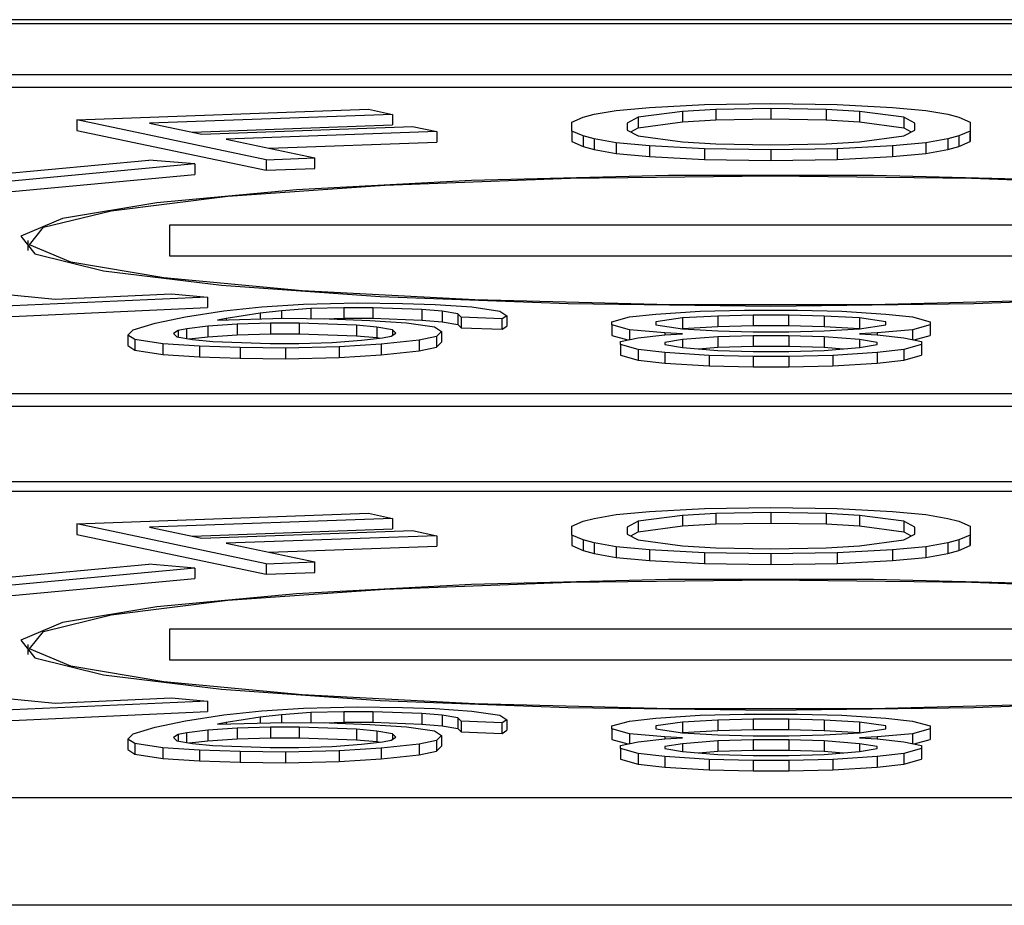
# Model space of a CAD drawing. Header units: millimetres. Extents: x 0 to 594, y 0 to 420.
# Tile 13 of 94: x 205.69 to 208.47, y 98.74 to 101.25. Entities that reach past the tile are written whole.
import ezdxf

# ---------------------------------------------------------------- set-up
doc = ezdxf.new("R2010")
doc.units = ezdxf.units.MM

msp = doc.modelspace()

# ---------------------------------------------------------------- linework, layer by layer
at = {"color": 7, "linetype": 'Continuous', "lineweight": 25}
for p, q in [((221.3353, 101.2468), (201.8353, 101.2468)), ((221.3353, 101.2354), (201.8353, 101.2354)), ((212.9353, 101.0912), (201.8353, 101.0912)), ((203.8353, 101.0563), (212.4853, 101.0563)), ((207.4666, 100.9988), (207.6228, 101.0072)), ((207.6228, 101.0072), (207.8103, 101.01)), ((207.8103, 101.01), (207.9978, 101.0072)), ((207.9978, 101.0072), (208.1541, 100.9988)), ((205.8482, 100.9639), (206.6727, 100.9936)), ((206.7411, 100.9792), (206.054, 100.9544)), ((206.6727, 100.9936), (206.7411, 100.9792)), ((206.7411, 100.9792), (206.7411, 100.9493)), ((207.2791, 100.971), (207.3103, 100.9794)), ((207.3103, 100.9794), (207.3728, 100.9905)), ((207.3728, 100.9905), (207.4666, 100.9988)), ((207.5603, 100.9877), (207.4353, 100.971)), ((207.6541, 100.9933), (207.5603, 100.9877)), ((207.5603, 100.9877), (207.5603, 100.9578)), ((207.8103, 100.9961), (207.6541, 100.9933)), ((207.6541, 100.9933), (207.6541, 100.9634)), ((207.9666, 100.9933), (207.8103, 100.9961)), ((207.8103, 100.9961), (207.8103, 100.9662)), ((208.0603, 100.9877), (207.9666, 100.9933)), ((207.9666, 100.9933), (207.9666, 100.9634)), ((208.1853, 100.971), (208.0603, 100.9877)), ((208.0603, 100.9877), (208.0603, 100.9578)), ((208.1541, 100.9988), (208.2478, 100.9905)), ((208.2478, 100.9905), (208.3103, 100.9794)), ((208.3103, 100.9794), (208.3416, 100.971)), ((205.8482, 100.9639), (205.8482, 100.934)), ((206.3839, 100.8511), (205.8482, 100.9639)), ((206.054, 100.9544), (206.2022, 100.9232)), ((207.2478, 100.9571), (207.2791, 100.971)), ((207.2478, 100.9321), (207.2478, 100.9571)), ((207.4353, 100.971), (207.4041, 100.9543)), ((207.4041, 100.9543), (207.4041, 100.9349)), ((207.4353, 100.971), (207.4353, 100.9411)), ((207.4353, 100.9411), (207.5603, 100.9578)), ((207.5603, 100.9578), (207.6541, 100.9634)), ((207.6541, 100.9634), (207.8103, 100.9662)), ((207.8103, 100.9662), (207.9666, 100.9634)), ((207.9666, 100.9634), (208.0603, 100.9578)), ((208.0603, 100.9578), (208.1853, 100.9411)), ((208.2166, 100.9543), (208.1853, 100.971)), ((208.1853, 100.971), (208.1853, 100.9411)), ((208.2166, 100.9349), (208.2166, 100.9543)), ((208.3416, 100.971), (208.3728, 100.9571)), ((208.3728, 100.9571), (208.3728, 100.9321)), ((208.3728, 100.9571), (208.3728, 100.9272)), ((205.8482, 100.934), (206.3839, 100.8212)), ((206.1752, 100.9289), (206.7411, 100.9493)), ((206.2022, 100.9232), (206.7977, 100.9447)), ((206.8661, 100.9304), (206.2706, 100.9089)), ((206.7977, 100.9447), (206.8661, 100.9304)), ((206.8661, 100.9304), (206.8661, 100.9005)), ((207.2791, 100.9182), (207.2478, 100.9321)), ((207.2478, 100.9321), (207.2478, 100.9022)), ((207.4041, 100.9349), (207.4353, 100.9182)), ((207.4138, 100.9297), (207.4353, 100.9411)), ((208.1853, 100.9411), (208.2068, 100.9297)), ((208.1853, 100.9182), (208.2166, 100.9349)), ((208.3728, 100.9321), (208.3416, 100.9182)), ((208.3728, 100.9321), (208.3728, 100.9022)), ((208.3728, 100.9022), (208.3728, 100.9272)), ((206.2706, 100.9089), (206.5214, 100.8561)), ((206.3918, 100.8833), (206.8661, 100.9005)), ((207.2478, 100.9022), (207.2791, 100.8883)), ((207.3103, 100.9098), (207.2791, 100.9182)), ((207.2791, 100.9182), (207.2791, 100.8883)), ((207.3728, 100.8987), (207.3103, 100.9098)), ((207.3103, 100.9098), (207.3103, 100.8799)), ((207.4666, 100.8904), (207.3728, 100.8987)), ((207.3728, 100.8987), (207.3728, 100.8688)), ((207.4353, 100.9182), (207.5603, 100.9015)), ((207.5603, 100.9015), (207.6541, 100.8959)), ((207.6541, 100.8959), (207.8103, 100.8931)), ((207.8103, 100.8931), (207.9666, 100.8959)), ((207.9666, 100.8959), (208.0603, 100.9015)), ((208.0603, 100.9015), (208.1853, 100.9182)), ((208.2478, 100.8987), (208.1541, 100.8904)), ((208.3103, 100.9098), (208.2478, 100.8987)), ((208.2478, 100.8987), (208.2478, 100.8688)), ((208.3416, 100.9182), (208.3103, 100.9098)), ((208.3103, 100.9098), (208.3103, 100.8799)), ((208.3416, 100.9182), (208.3416, 100.8883)), ((208.3416, 100.8883), (208.3728, 100.9022)), ((207.2791, 100.8883), (207.3103, 100.8799)), ((207.3103, 100.8799), (207.3728, 100.8688)), ((207.3728, 100.8688), (207.4666, 100.8605)), ((207.6228, 100.882), (207.4666, 100.8904)), ((207.4666, 100.8904), (207.4666, 100.8605)), ((207.6228, 100.882), (207.6228, 100.8521)), ((207.8103, 100.8792), (207.6228, 100.882)), ((207.9978, 100.882), (207.8103, 100.8792)), ((207.8103, 100.8792), (207.8103, 100.8493)), ((208.1541, 100.8904), (207.9978, 100.882)), ((207.9978, 100.882), (207.9978, 100.8521)), ((208.1541, 100.8904), (208.1541, 100.8605)), ((208.1541, 100.8605), (208.2478, 100.8688)), ((208.2478, 100.8688), (208.3103, 100.8799)), ((208.3103, 100.8799), (208.3416, 100.8883)), ((205.5431, 100.8023), (206.0517, 100.8496)), ((206.1821, 100.839), (205.5717, 100.7822)), ((206.1821, 100.839), (206.0517, 100.8496)), ((206.1821, 100.839), (206.1821, 100.8091)), ((206.3839, 100.8511), (206.5214, 100.8561)), ((206.3839, 100.8511), (206.3839, 100.8212)), ((206.5214, 100.8262), (206.5214, 100.8561)), ((207.4666, 100.8605), (207.6228, 100.8521)), ((207.6228, 100.8521), (207.8103, 100.8493)), ((207.8103, 100.8493), (207.9978, 100.8521)), ((207.9978, 100.8521), (208.1541, 100.8605)), ((206.3839, 100.8212), (206.5214, 100.8262)), ((205.5717, 100.7523), (206.1821, 100.8091)), ((206.1103, 100.6663), (206.1103, 100.5792)), ((208.6103, 100.6663), (206.1103, 100.6663)), ((205.7103, 100.6227), (205.7103, 100.5944)), ((206.1103, 100.5792), (208.6103, 100.5792)), ((205.4484, 100.4889), (205.7879, 100.4574)), ((206.2182, 100.463), (204.9261, 100.4047)), ((205.7879, 100.4574), (206.1163, 100.4725)), ((206.1163, 100.4725), (206.2182, 100.463)), ((206.2182, 100.463), (206.2182, 100.4331)), ((204.9261, 100.3748), (206.2182, 100.4331)), ((206.1553, 100.4069), (206.2639, 100.424)), ((206.2639, 100.424), (206.3712, 100.4352)), ((206.4269, 100.4242), (206.3672, 100.4173)), ((206.3712, 100.4352), (206.4893, 100.443)), ((206.5098, 100.4302), (206.4269, 100.4242)), ((206.4269, 100.4242), (206.4269, 100.4027)), ((206.4893, 100.443), (206.6415, 100.4465)), ((206.6035, 100.4329), (206.5098, 100.4302)), ((206.5098, 100.4302), (206.5098, 100.4019)), ((206.685, 100.4329), (206.6035, 100.4329)), ((206.6035, 100.4329), (206.6035, 100.403)), ((206.6415, 100.4465), (206.7692, 100.4449)), ((206.8236, 100.4279), (206.685, 100.4329)), ((206.685, 100.4329), (206.685, 100.403)), ((206.7692, 100.4449), (206.8615, 100.4416)), ((206.8807, 100.4229), (206.8236, 100.4279)), ((206.8236, 100.4279), (206.8236, 100.398)), ((206.8615, 100.4416), (206.9648, 100.4349)), ((206.9255, 100.4152), (206.8807, 100.4229)), ((206.8807, 100.4229), (206.8807, 100.393)), ((206.9648, 100.4349), (207.0437, 100.423)), ((207.0437, 100.423), (207.0641, 100.4102)), ((207.4853, 100.4149), (207.6103, 100.4232)), ((207.6103, 100.4232), (207.7353, 100.426)), ((207.7353, 100.426), (207.8853, 100.426)), ((207.8853, 100.426), (208.0103, 100.4232)), ((208.0103, 100.4232), (208.1353, 100.4149)), ((206.0698, 100.3889), (206.1553, 100.4069)), ((206.2464, 100.3976), (206.4338, 100.4029)), ((206.2708, 100.4027), (206.2464, 100.3976)), ((206.3672, 100.4173), (206.2708, 100.4027)), ((206.2708, 100.4027), (206.2708, 100.3983)), ((206.3672, 100.4173), (206.3672, 100.401)), ((206.4338, 100.4029), (206.5615, 100.4013)), ((206.5483, 100.4014), (206.6035, 100.403)), ((206.5615, 100.4013), (206.677, 100.3971)), ((206.6035, 100.403), (206.685, 100.403)), ((206.677, 100.3971), (206.7803, 100.3903)), ((206.685, 100.403), (206.8236, 100.398)), ((206.8236, 100.398), (206.8807, 100.393)), ((206.9351, 100.4058), (206.9255, 100.4152)), ((206.9255, 100.4152), (206.9255, 100.3853)), ((207.0506, 100.4017), (206.9351, 100.4058)), ((206.9351, 100.4058), (206.9351, 100.3759)), ((207.0641, 100.4102), (207.0506, 100.4017)), ((207.0506, 100.3718), (207.0506, 100.4017)), ((207.0641, 100.4102), (207.0641, 100.3803)), ((207.3603, 100.3926), (207.4103, 100.4066)), ((207.4103, 100.4066), (207.4853, 100.4149)), ((207.5603, 100.4038), (207.4853, 100.3926)), ((207.6603, 100.4093), (207.5603, 100.4038)), ((207.5603, 100.4038), (207.5603, 100.3739)), ((207.7603, 100.4121), (207.6603, 100.4093)), ((207.6603, 100.4093), (207.6603, 100.3794)), ((207.8603, 100.4121), (207.7603, 100.4121)), ((207.7603, 100.4121), (207.7603, 100.3822)), ((207.9603, 100.4093), (207.8603, 100.4121)), ((207.8603, 100.3822), (207.8603, 100.4121)), ((208.0603, 100.4038), (207.9603, 100.4093)), ((207.9603, 100.4093), (207.9603, 100.3794)), ((208.1353, 100.3926), (208.0603, 100.4038)), ((208.0603, 100.4038), (208.0603, 100.3739)), ((208.1353, 100.4149), (208.2103, 100.4066)), ((208.2103, 100.4066), (208.2603, 100.3926)), ((205.9926, 100.3556), (206.0074, 100.3701)), ((206.0074, 100.3701), (206.0698, 100.3889)), ((206.1351, 100.3685), (206.1216, 100.3599)), ((206.1596, 100.3736), (206.1351, 100.3685)), ((206.1351, 100.3685), (206.1351, 100.3499)), ((206.2193, 100.3805), (206.1596, 100.3736)), ((206.1596, 100.3457), (206.1596, 100.3736)), ((206.3021, 100.3865), (206.2193, 100.3805)), ((206.2193, 100.3805), (206.2193, 100.3506)), ((206.3959, 100.3892), (206.3021, 100.3865)), ((206.3021, 100.3865), (206.3021, 100.3566)), ((206.4774, 100.3892), (206.3959, 100.3892)), ((206.3959, 100.3892), (206.3959, 100.3593)), ((206.639, 100.3834), (206.4774, 100.3892)), ((206.4774, 100.3892), (206.4774, 100.3594)), ((206.6961, 100.3783), (206.639, 100.3834)), ((206.639, 100.3834), (206.639, 100.3535)), ((206.741, 100.3707), (206.6961, 100.3783)), ((206.6961, 100.3783), (206.6961, 100.3484)), ((206.7505, 100.3613), (206.741, 100.3707)), ((206.741, 100.3707), (206.741, 100.3553)), ((206.7803, 100.3903), (206.8591, 100.3785)), ((206.8591, 100.3785), (206.8796, 100.3657)), ((206.8796, 100.3657), (206.8647, 100.3512)), ((206.8796, 100.3657), (206.8796, 100.3358)), ((206.8807, 100.393), (206.9255, 100.3853)), ((206.9255, 100.3853), (206.9351, 100.3759)), ((206.9351, 100.3759), (207.0506, 100.3718)), ((207.0506, 100.3718), (207.0641, 100.3803)), ((207.3603, 100.3843), (207.3603, 100.3926)), ((207.4103, 100.3704), (207.3603, 100.3843)), ((207.3603, 100.3843), (207.3603, 100.3544)), ((207.5103, 100.362), (207.4103, 100.3704)), ((207.4103, 100.3704), (207.4103, 100.3426)), ((207.4853, 100.3926), (207.4853, 100.3843)), ((207.4853, 100.3843), (207.5603, 100.3732)), ((207.5579, 100.3735), (207.5603, 100.3739)), ((207.5603, 100.3739), (207.6603, 100.3794)), ((207.5603, 100.3732), (207.6603, 100.3676)), ((207.6603, 100.3794), (207.7603, 100.3822)), ((207.6603, 100.3676), (207.7603, 100.3648)), ((207.7603, 100.3822), (207.8603, 100.3822)), ((207.8603, 100.3822), (207.9603, 100.3794)), ((207.8603, 100.3648), (207.9603, 100.3676)), ((207.9603, 100.3794), (208.0603, 100.3739)), ((207.9603, 100.3676), (208.0603, 100.3732)), ((208.0603, 100.3732), (208.1353, 100.3843)), ((208.0603, 100.3739), (208.0627, 100.3735)), ((208.2103, 100.3704), (208.1103, 100.362)), ((208.1353, 100.3843), (208.1353, 100.3926)), ((208.2603, 100.3843), (208.2103, 100.3704)), ((208.2103, 100.3704), (208.2103, 100.3426)), ((208.2603, 100.3926), (208.2603, 100.3843)), ((208.2603, 100.3843), (208.2603, 100.3544)), ((206.013, 100.3428), (205.9926, 100.3556)), ((205.9926, 100.3556), (205.9926, 100.3257)), ((206.0919, 100.3309), (206.013, 100.3428)), ((206.013, 100.3428), (206.013, 100.3129)), ((206.1216, 100.3599), (206.1312, 100.3506)), ((206.1312, 100.3506), (206.176, 100.3429)), ((206.1665, 100.3445), (206.2193, 100.3506)), ((206.176, 100.3429), (206.2331, 100.3378)), ((206.2193, 100.3506), (206.3021, 100.3566)), ((206.2331, 100.3378), (206.3948, 100.332)), ((206.3021, 100.3566), (206.3959, 100.3593)), ((206.3959, 100.3593), (206.4774, 100.3594)), ((206.4774, 100.3594), (206.639, 100.3535)), ((206.57, 100.3347), (206.6528, 100.3408)), ((206.639, 100.3535), (206.6961, 100.3484)), ((206.6528, 100.3408), (206.7126, 100.3476)), ((206.6961, 100.3484), (206.7056, 100.3468)), ((206.8158, 100.3409), (206.7086, 100.3297)), ((206.7126, 100.3476), (206.737, 100.3528)), ((206.737, 100.3528), (206.7505, 100.3613)), ((206.8647, 100.3512), (206.8158, 100.3409)), ((206.8158, 100.3409), (206.8158, 100.311)), ((206.8647, 100.3512), (206.8647, 100.3213)), ((207.3603, 100.3544), (207.4062, 100.3417)), ((207.3853, 100.337), (207.4353, 100.3481)), ((207.4353, 100.3481), (207.5103, 100.3565)), ((207.5603, 100.3593), (207.5103, 100.362)), ((207.5103, 100.362), (207.5103, 100.3565)), ((207.5103, 100.3565), (207.5603, 100.3593)), ((207.5603, 100.3426), (207.5103, 100.3342)), ((207.6603, 100.3509), (207.5603, 100.3426)), ((207.5603, 100.3426), (207.5603, 100.3203)), ((207.7603, 100.3537), (207.6603, 100.3509)), ((207.6603, 100.3509), (207.6603, 100.321)), ((207.7603, 100.3648), (207.8603, 100.3648)), ((207.8603, 100.3537), (207.7603, 100.3537)), ((207.7603, 100.3537), (207.7603, 100.3238)), ((207.9603, 100.3509), (207.8603, 100.3537)), ((207.8603, 100.3537), (207.8603, 100.3238)), ((208.0603, 100.3426), (207.9603, 100.3509)), ((207.9603, 100.3509), (207.9603, 100.321)), ((208.1103, 100.362), (208.0603, 100.3593)), ((208.0603, 100.3593), (208.1103, 100.3565)), ((208.1103, 100.3342), (208.0603, 100.3426)), ((208.0603, 100.3426), (208.0603, 100.3203)), ((208.1103, 100.362), (208.1103, 100.3565)), ((208.1103, 100.3565), (208.1853, 100.3481)), ((208.1853, 100.3481), (208.2353, 100.337)), ((208.2145, 100.3417), (208.2603, 100.3544)), ((205.9926, 100.3257), (206.013, 100.3129)), ((206.013, 100.3129), (206.0919, 100.301)), ((206.1951, 100.3242), (206.0919, 100.3309)), ((206.0919, 100.3309), (206.0919, 100.301)), ((206.3106, 100.32), (206.1951, 100.3242)), ((206.1951, 100.3242), (206.1951, 100.2943)), ((206.3106, 100.32), (206.3106, 100.2901)), ((206.4383, 100.3184), (206.3106, 100.32)), ((206.3948, 100.332), (206.4763, 100.3321)), ((206.5904, 100.3219), (206.4383, 100.3184)), ((206.4383, 100.3184), (206.4383, 100.2885)), ((206.4763, 100.3321), (206.57, 100.3347)), ((206.7086, 100.3297), (206.5904, 100.3219)), ((206.5904, 100.3219), (206.5904, 100.292)), ((206.7086, 100.3297), (206.7086, 100.2998)), ((206.7086, 100.2998), (206.8158, 100.311)), ((206.8158, 100.311), (206.8647, 100.3213)), ((206.8647, 100.3213), (206.8796, 100.3358)), ((207.3853, 100.3287), (207.3853, 100.337)), ((207.4353, 100.3148), (207.3853, 100.3287)), ((207.3853, 100.3287), (207.3853, 100.2988)), ((207.5103, 100.3064), (207.4353, 100.3148)), ((207.4353, 100.3148), (207.4353, 100.2849)), ((207.5103, 100.3342), (207.5103, 100.3287)), ((207.5103, 100.3287), (207.5603, 100.3203)), ((207.5603, 100.3203), (207.6603, 100.312)), ((207.6061, 100.3165), (207.6603, 100.321)), ((207.6603, 100.321), (207.7603, 100.3238)), ((207.6603, 100.312), (207.7603, 100.3092)), ((207.7603, 100.3238), (207.8603, 100.3238)), ((207.8603, 100.3238), (207.9603, 100.321)), ((207.8603, 100.3092), (207.9603, 100.312)), ((207.9603, 100.321), (208.0146, 100.3165)), ((207.9603, 100.312), (208.0603, 100.3203)), ((208.0603, 100.3203), (208.1103, 100.3287)), ((208.1103, 100.3287), (208.1103, 100.3342)), ((208.1853, 100.3148), (208.1103, 100.3064)), ((208.2353, 100.3287), (208.1853, 100.3148)), ((208.1853, 100.3148), (208.1853, 100.2849)), ((208.2353, 100.337), (208.2353, 100.3287)), ((208.2353, 100.3287), (208.2353, 100.2988)), ((206.0919, 100.301), (206.1951, 100.2943)), ((206.1951, 100.2943), (206.3106, 100.2901)), ((206.3106, 100.2901), (206.4383, 100.2885)), ((206.4383, 100.2885), (206.5904, 100.292)), ((206.5904, 100.292), (206.7086, 100.2998)), ((207.3853, 100.2988), (207.4353, 100.2849)), ((207.4353, 100.2849), (207.5103, 100.2765)), ((207.6353, 100.2981), (207.5103, 100.3064)), ((207.5103, 100.3064), (207.5103, 100.2765)), ((207.6353, 100.2981), (207.6353, 100.2682)), ((207.7603, 100.2953), (207.6353, 100.2981)), ((207.7603, 100.3092), (207.8603, 100.3092)), ((207.7603, 100.2953), (207.7603, 100.2654)), ((207.8603, 100.2953), (207.7603, 100.2953)), ((207.9853, 100.2981), (207.8603, 100.2953)), ((207.8603, 100.2953), (207.8603, 100.2654)), ((208.1103, 100.3064), (207.9853, 100.2981)), ((207.9853, 100.2981), (207.9853, 100.2682)), ((208.1103, 100.3064), (208.1103, 100.2765)), ((208.1103, 100.2765), (208.1853, 100.2849)), ((208.1853, 100.2849), (208.2353, 100.2988)), ((207.5103, 100.2765), (207.6353, 100.2682)), ((207.6353, 100.2682), (207.7603, 100.2654)), ((207.7603, 100.2654), (207.8603, 100.2654)), ((207.8603, 100.2654), (207.9853, 100.2682)), ((207.9853, 100.2682), (208.1103, 100.2765)), ((212.4853, 100.1891), (203.1353, 100.1891)), ((202.8353, 100.1543), (212.9353, 100.1543)), ((212.7853, 99.9408), (202.8353, 99.9408)), ((203.8353, 99.9146), (212.4853, 99.9146)), ((207.4666, 99.8571), (207.6228, 99.8654)), ((207.6228, 99.8654), (207.8103, 99.8682)), ((207.8103, 99.8682), (207.9978, 99.8654)), ((207.9978, 99.8654), (208.1541, 99.8571)), ((205.8482, 99.8221), (206.6727, 99.8519)), ((206.7411, 99.8375), (206.054, 99.8127)), ((206.6727, 99.8519), (206.7411, 99.8375)), ((206.7411, 99.8375), (206.7411, 99.8076)), ((207.2791, 99.8293), (207.3103, 99.8376)), ((207.3103, 99.8376), (207.3728, 99.8488)), ((207.3728, 99.8488), (207.4666, 99.8571)), ((207.5603, 99.846), (207.4353, 99.8293)), ((207.6541, 99.8515), (207.5603, 99.846)), ((207.5603, 99.846), (207.5603, 99.8161)), ((207.8103, 99.8543), (207.6541, 99.8515)), ((207.6541, 99.8515), (207.6541, 99.8217)), ((207.9666, 99.8515), (207.8103, 99.8543)), ((207.8103, 99.8543), (207.8103, 99.8244)), ((208.0603, 99.846), (207.9666, 99.8515)), ((207.9666, 99.8515), (207.9666, 99.8217)), ((208.1853, 99.8293), (208.0603, 99.846)), ((208.0603, 99.846), (208.0603, 99.8161)), ((208.1541, 99.8571), (208.2478, 99.8488)), ((208.2478, 99.8488), (208.3103, 99.8376)), ((208.3103, 99.8376), (208.3416, 99.8293)), ((205.8482, 99.8221), (205.8482, 99.7922)), ((206.3839, 99.7094), (205.8482, 99.8221)), ((206.054, 99.8127), (206.2022, 99.7815)), ((207.2478, 99.8154), (207.2791, 99.8293)), ((207.2478, 99.7903), (207.2478, 99.8154)), ((207.4353, 99.8293), (207.4041, 99.8126)), ((207.4041, 99.8126), (207.4041, 99.7931)), ((207.4353, 99.8293), (207.4353, 99.7994)), ((207.4353, 99.7994), (207.5603, 99.8161)), ((207.5603, 99.8161), (207.6541, 99.8217)), ((207.6541, 99.8217), (207.8103, 99.8244)), ((207.8103, 99.8244), (207.9666, 99.8217)), ((207.9666, 99.8217), (208.0603, 99.8161)), ((208.0603, 99.8161), (208.1853, 99.7994)), ((208.2166, 99.8126), (208.1853, 99.8293)), ((208.1853, 99.8293), (208.1853, 99.7994)), ((208.2166, 99.7931), (208.2166, 99.8126)), ((208.3416, 99.8293), (208.3728, 99.8154)), ((208.3728, 99.8154), (208.3728, 99.7903)), ((208.3728, 99.8154), (208.3728, 99.7855)), ((205.8482, 99.7922), (206.3839, 99.6795)), ((206.1752, 99.7872), (206.7411, 99.8076)), ((206.2022, 99.7815), (206.7977, 99.803)), ((206.8661, 99.7886), (206.2706, 99.7671)), ((206.7977, 99.803), (206.8661, 99.7886)), ((206.8661, 99.7886), (206.8661, 99.7587)), ((207.2791, 99.7764), (207.2478, 99.7903)), ((207.2478, 99.7903), (207.2478, 99.7605)), ((207.4041, 99.7931), (207.4353, 99.7764)), ((207.4138, 99.7879), (207.4353, 99.7994)), ((208.1853, 99.7994), (208.2068, 99.7879)), ((208.1853, 99.7764), (208.2166, 99.7931)), ((208.3728, 99.7903), (208.3416, 99.7764)), ((208.3728, 99.7903), (208.3728, 99.7605)), ((208.3728, 99.7605), (208.3728, 99.7855)), ((206.2706, 99.7671), (206.5214, 99.7143)), ((206.3918, 99.7416), (206.8661, 99.7587)), ((207.2478, 99.7605), (207.2791, 99.7466)), ((207.3103, 99.7681), (207.2791, 99.7764)), ((207.2791, 99.7764), (207.2791, 99.7466)), ((207.3728, 99.757), (207.3103, 99.7681)), ((207.3103, 99.7681), (207.3103, 99.7382)), ((207.4666, 99.7486), (207.3728, 99.757)), ((207.3728, 99.757), (207.3728, 99.7271)), ((207.4353, 99.7764), (207.5603, 99.7597)), ((207.5603, 99.7597), (207.6541, 99.7542)), ((207.6541, 99.7542), (207.8103, 99.7514)), ((207.8103, 99.7514), (207.9666, 99.7542)), ((207.9666, 99.7542), (208.0603, 99.7597)), ((208.0603, 99.7597), (208.1853, 99.7764)), ((208.2478, 99.757), (208.1541, 99.7486)), ((208.3103, 99.7681), (208.2478, 99.757)), ((208.2478, 99.757), (208.2478, 99.7271)), ((208.3416, 99.7764), (208.3103, 99.7681)), ((208.3103, 99.7681), (208.3103, 99.7382)), ((208.3416, 99.7764), (208.3416, 99.7466)), ((208.3416, 99.7466), (208.3728, 99.7605)), ((207.2791, 99.7466), (207.3103, 99.7382)), ((207.3103, 99.7382), (207.3728, 99.7271)), ((207.3728, 99.7271), (207.4666, 99.7187)), ((207.6228, 99.7403), (207.4666, 99.7486)), ((207.4666, 99.7486), (207.4666, 99.7187)), ((207.6228, 99.7403), (207.6228, 99.7104)), ((207.8103, 99.7375), (207.6228, 99.7403)), ((207.9978, 99.7403), (207.8103, 99.7375)), ((207.8103, 99.7375), (207.8103, 99.7076)), ((208.1541, 99.7486), (207.9978, 99.7403)), ((207.9978, 99.7403), (207.9978, 99.7104)), ((208.1541, 99.7486), (208.1541, 99.7187)), ((208.1541, 99.7187), (208.2478, 99.7271)), ((208.2478, 99.7271), (208.3103, 99.7382)), ((208.3103, 99.7382), (208.3416, 99.7466)), ((205.5431, 99.6606), (206.0517, 99.7079)), ((206.1821, 99.6972), (206.0517, 99.7079)), ((206.3839, 99.7094), (206.5214, 99.7143)), ((206.3839, 99.7094), (206.3839, 99.6795)), ((206.5214, 99.6845), (206.5214, 99.7143)), ((207.4666, 99.7187), (207.6228, 99.7104)), ((207.6228, 99.7104), (207.8103, 99.7076)), ((207.8103, 99.7076), (207.9978, 99.7104)), ((207.9978, 99.7104), (208.1541, 99.7187)), ((206.1821, 99.6972), (205.5717, 99.6405)), ((206.1821, 99.6972), (206.1821, 99.6673)), ((206.3839, 99.6795), (206.5214, 99.6845)), ((205.5717, 99.6106), (206.1821, 99.6673)), ((206.1103, 99.5246), (206.1103, 99.4374)), ((208.6103, 99.5246), (206.1103, 99.5246)), ((205.7103, 99.481), (205.7103, 99.4527)), ((206.1103, 99.4374), (208.6103, 99.4374)), ((205.4484, 99.3472), (205.7879, 99.3157)), ((206.2182, 99.3213), (204.9261, 99.2629)), ((205.7879, 99.3157), (206.1163, 99.3307)), ((206.1163, 99.3307), (206.2182, 99.3213)), ((206.2182, 99.3213), (206.2182, 99.2914)), ((204.9261, 99.233), (206.2182, 99.2914)), ((206.1553, 99.2651), (206.2639, 99.2823)), ((206.2639, 99.2823), (206.3712, 99.2935)), ((206.4269, 99.2824), (206.3672, 99.2756)), ((206.3712, 99.2935), (206.4893, 99.3013)), ((206.5098, 99.2885), (206.4269, 99.2824)), ((206.4269, 99.2824), (206.4269, 99.2609)), ((206.4893, 99.3013), (206.6415, 99.3048)), ((206.6035, 99.2911), (206.5098, 99.2885)), ((206.5098, 99.2885), (206.5098, 99.2602)), ((206.685, 99.2912), (206.6035, 99.2911)), ((206.6035, 99.2911), (206.6035, 99.2612)), ((206.6415, 99.3048), (206.7692, 99.3032)), ((206.8236, 99.2862), (206.685, 99.2912)), ((206.685, 99.2912), (206.685, 99.2613)), ((206.7692, 99.3032), (206.8615, 99.2999)), ((206.8807, 99.2811), (206.8236, 99.2862)), ((206.8236, 99.2862), (206.8236, 99.2563)), ((206.8615, 99.2999), (206.9648, 99.2931)), ((206.9255, 99.2735), (206.8807, 99.2811)), ((206.8807, 99.2811), (206.8807, 99.2512)), ((206.9648, 99.2931), (207.0437, 99.2812)), ((207.0437, 99.2812), (207.0641, 99.2685)), ((207.4853, 99.2732), (207.6103, 99.2815)), ((207.6103, 99.2815), (207.7353, 99.2843)), ((207.7353, 99.2843), (207.8853, 99.2843)), ((207.8853, 99.2843), (208.0103, 99.2815)), ((208.0103, 99.2815), (208.1353, 99.2732)), ((206.0698, 99.2472), (206.1553, 99.2651)), ((206.2464, 99.2558), (206.4338, 99.2611)), ((206.2708, 99.261), (206.2464, 99.2558)), ((206.3672, 99.2756), (206.2708, 99.261)), ((206.2708, 99.261), (206.2708, 99.2565)), ((206.3672, 99.2756), (206.3672, 99.2592)), ((206.4338, 99.2611), (206.5615, 99.2595)), ((206.5483, 99.2597), (206.6035, 99.2612)), ((206.5615, 99.2595), (206.677, 99.2553)), ((206.6035, 99.2612), (206.685, 99.2613)), ((206.677, 99.2553), (206.7803, 99.2486)), ((206.685, 99.2613), (206.8236, 99.2563)), ((206.8236, 99.2563), (206.8807, 99.2512)), ((206.9351, 99.2641), (206.9255, 99.2735)), ((206.9255, 99.2735), (206.9255, 99.2436)), ((207.0506, 99.2599), (206.9351, 99.2641)), ((206.9351, 99.2641), (206.9351, 99.2342)), ((207.0641, 99.2685), (207.0506, 99.2599)), ((207.0506, 99.23), (207.0506, 99.2599)), ((207.0641, 99.2685), (207.0641, 99.2386)), ((207.3603, 99.2509), (207.4103, 99.2648)), ((207.4103, 99.2648), (207.4853, 99.2732)), ((207.5603, 99.262), (207.4853, 99.2509)), ((207.6603, 99.2676), (207.5603, 99.262)), ((207.5603, 99.262), (207.5603, 99.2321)), ((207.7603, 99.2704), (207.6603, 99.2676)), ((207.6603, 99.2676), (207.6603, 99.2377)), ((207.8603, 99.2704), (207.7603, 99.2704)), ((207.7603, 99.2704), (207.7603, 99.2405)), ((207.9603, 99.2676), (207.8603, 99.2704)), ((207.8603, 99.2405), (207.8603, 99.2704)), ((208.0603, 99.262), (207.9603, 99.2676)), ((207.9603, 99.2676), (207.9603, 99.2377)), ((208.1353, 99.2509), (208.0603, 99.262)), ((208.0603, 99.262), (208.0603, 99.2321)), ((208.1353, 99.2732), (208.2103, 99.2648)), ((208.2103, 99.2648), (208.2603, 99.2509)), ((205.9926, 99.2138), (206.0074, 99.2283)), ((206.0074, 99.2283), (206.0698, 99.2472)), ((206.1351, 99.2267), (206.1216, 99.2182)), ((206.1596, 99.2319), (206.1351, 99.2267)), ((206.1351, 99.2267), (206.1351, 99.2081)), ((206.2193, 99.2388), (206.1596, 99.2319)), ((206.1596, 99.204), (206.1596, 99.2319)), ((206.3021, 99.2448), (206.2193, 99.2388)), ((206.2193, 99.2388), (206.2193, 99.2089)), ((206.3959, 99.2474), (206.3021, 99.2448)), ((206.3021, 99.2448), (206.3021, 99.2149)), ((206.4774, 99.2475), (206.3959, 99.2474)), ((206.3959, 99.2474), (206.3959, 99.2175)), ((206.639, 99.2417), (206.4774, 99.2475)), ((206.4774, 99.2475), (206.4774, 99.2176)), ((206.6961, 99.2366), (206.639, 99.2417)), ((206.639, 99.2417), (206.639, 99.2118)), ((206.741, 99.2289), (206.6961, 99.2366)), ((206.6961, 99.2366), (206.6961, 99.2067)), ((206.7505, 99.2196), (206.741, 99.2289)), ((206.741, 99.2289), (206.741, 99.2135)), ((206.7803, 99.2486), (206.8591, 99.2367)), ((206.8591, 99.2367), (206.8796, 99.2239)), ((206.8807, 99.2512), (206.9255, 99.2436)), ((206.9255, 99.2436), (206.9351, 99.2342)), ((206.9351, 99.2342), (207.0506, 99.23)), ((207.0506, 99.23), (207.0641, 99.2386)), ((207.3603, 99.2426), (207.3603, 99.2509)), ((207.4103, 99.2287), (207.3603, 99.2426)), ((207.3603, 99.2426), (207.3603, 99.2127)), ((207.5103, 99.2203), (207.4103, 99.2287)), ((207.4103, 99.2287), (207.4103, 99.2008)), ((207.4853, 99.2509), (207.4853, 99.2426)), ((207.4853, 99.2426), (207.5603, 99.2314)), ((207.5579, 99.2318), (207.5603, 99.2321)), ((207.5603, 99.2321), (207.6603, 99.2377)), ((207.5603, 99.2314), (207.6603, 99.2259)), ((207.6603, 99.2377), (207.7603, 99.2405)), ((207.6603, 99.2259), (207.7603, 99.2231)), ((207.7603, 99.2405), (207.8603, 99.2405)), ((207.8603, 99.2405), (207.9603, 99.2377)), ((207.8603, 99.2231), (207.9603, 99.2259)), ((207.9603, 99.2377), (208.0603, 99.2321)), ((207.9603, 99.2259), (208.0603, 99.2314)), ((208.0603, 99.2314), (208.1353, 99.2426)), ((208.0603, 99.2321), (208.0627, 99.2318)), ((208.2103, 99.2287), (208.1103, 99.2203)), ((208.1353, 99.2426), (208.1353, 99.2509)), ((208.2603, 99.2426), (208.2103, 99.2287)), ((208.2103, 99.2287), (208.2103, 99.2008)), ((208.2603, 99.2509), (208.2603, 99.2426)), ((208.2603, 99.2426), (208.2603, 99.2127)), ((206.013, 99.201), (205.9926, 99.2138)), ((205.9926, 99.2138), (205.9926, 99.1839)), ((206.0919, 99.1892), (206.013, 99.201)), ((206.013, 99.201), (206.013, 99.1712)), ((206.1216, 99.2182), (206.1312, 99.2088)), ((206.1312, 99.2088), (206.176, 99.2012)), ((206.1665, 99.2028), (206.2193, 99.2089)), ((206.176, 99.2012), (206.2331, 99.1961)), ((206.2193, 99.2089), (206.3021, 99.2149)), ((206.3021, 99.2149), (206.3959, 99.2175)), ((206.3959, 99.2175), (206.4774, 99.2176)), ((206.4774, 99.2176), (206.639, 99.2118)), ((206.57, 99.193), (206.6528, 99.199)), ((206.639, 99.2118), (206.6961, 99.2067)), ((206.6528, 99.199), (206.7126, 99.2059)), ((206.6961, 99.2067), (206.7056, 99.2051)), ((206.8158, 99.1992), (206.7086, 99.188)), ((206.7126, 99.2059), (206.737, 99.211)), ((206.737, 99.211), (206.7505, 99.2196)), ((206.8647, 99.2094), (206.8158, 99.1992)), ((206.8158, 99.1992), (206.8158, 99.1693)), ((206.8796, 99.2239), (206.8647, 99.2094)), ((206.8647, 99.2094), (206.8647, 99.1795)), ((206.8796, 99.2239), (206.8796, 99.1941)), ((207.3603, 99.2127), (207.4062, 99.1999)), ((207.3853, 99.1953), (207.4353, 99.2064)), ((207.4353, 99.2064), (207.5103, 99.2147)), ((207.5603, 99.2175), (207.5103, 99.2203)), ((207.5103, 99.2203), (207.5103, 99.2147)), ((207.5103, 99.2147), (207.5603, 99.2175)), ((207.5603, 99.2008), (207.5103, 99.1925)), ((207.6603, 99.2092), (207.5603, 99.2008)), ((207.5603, 99.2008), (207.5603, 99.1786)), ((207.7603, 99.212), (207.6603, 99.2092)), ((207.6603, 99.2092), (207.6603, 99.1793)), ((207.7603, 99.2231), (207.8603, 99.2231)), ((207.8603, 99.212), (207.7603, 99.212)), ((207.7603, 99.212), (207.7603, 99.1821)), ((207.9603, 99.2092), (207.8603, 99.212)), ((207.8603, 99.212), (207.8603, 99.1821)), ((208.0603, 99.2008), (207.9603, 99.2092)), ((207.9603, 99.2092), (207.9603, 99.1793)), ((208.1103, 99.2203), (208.0603, 99.2175)), ((208.0603, 99.2175), (208.1103, 99.2147)), ((208.1103, 99.1925), (208.0603, 99.2008)), ((208.0603, 99.2008), (208.0603, 99.1786)), ((208.1103, 99.2203), (208.1103, 99.2147)), ((208.1103, 99.2147), (208.1853, 99.2064)), ((208.1853, 99.2064), (208.2353, 99.1953)), ((208.2145, 99.1999), (208.2603, 99.2127)), ((205.9926, 99.1839), (206.013, 99.1712)), ((206.013, 99.1712), (206.0919, 99.1593)), ((206.1951, 99.1824), (206.0919, 99.1892)), ((206.0919, 99.1892), (206.0919, 99.1593)), ((206.3106, 99.1783), (206.1951, 99.1824)), ((206.1951, 99.1824), (206.1951, 99.1525)), ((206.2331, 99.1961), (206.3948, 99.1903)), ((206.3106, 99.1783), (206.3106, 99.1484)), ((206.4383, 99.1767), (206.3106, 99.1783)), ((206.3948, 99.1903), (206.4763, 99.1903)), ((206.5904, 99.1802), (206.4383, 99.1767)), ((206.4383, 99.1767), (206.4383, 99.1468)), ((206.4763, 99.1903), (206.57, 99.193)), ((206.7086, 99.188), (206.5904, 99.1802)), ((206.5904, 99.1802), (206.5904, 99.1503)), ((206.7086, 99.188), (206.7086, 99.1581)), ((206.7086, 99.1581), (206.8158, 99.1693)), ((206.8158, 99.1693), (206.8647, 99.1795)), ((206.8647, 99.1795), (206.8796, 99.1941)), ((207.3853, 99.1869), (207.3853, 99.1953)), ((207.4353, 99.173), (207.3853, 99.1869)), ((207.3853, 99.1869), (207.3853, 99.157)), ((207.5103, 99.1647), (207.4353, 99.173)), ((207.4353, 99.173), (207.4353, 99.1431)), ((207.5103, 99.1925), (207.5103, 99.1869)), ((207.5103, 99.1869), (207.5603, 99.1786)), ((207.5603, 99.1786), (207.6603, 99.1702)), ((207.6061, 99.1748), (207.6603, 99.1793)), ((207.6603, 99.1793), (207.7603, 99.1821)), ((207.6603, 99.1702), (207.7603, 99.1675)), ((207.7603, 99.1821), (207.8603, 99.1821)), ((207.8603, 99.1821), (207.9603, 99.1793)), ((207.8603, 99.1675), (207.9603, 99.1702)), ((207.9603, 99.1793), (208.0146, 99.1748)), ((207.9603, 99.1702), (208.0603, 99.1786)), ((208.0603, 99.1786), (208.1103, 99.1869)), ((208.1103, 99.1869), (208.1103, 99.1925)), ((208.1853, 99.173), (208.1103, 99.1647)), ((208.2353, 99.1869), (208.1853, 99.173)), ((208.1853, 99.173), (208.1853, 99.1431)), ((208.2353, 99.1953), (208.2353, 99.1869)), ((208.2353, 99.1869), (208.2353, 99.157)), ((206.0919, 99.1593), (206.1951, 99.1525)), ((206.1951, 99.1525), (206.3106, 99.1484)), ((206.3106, 99.1484), (206.4383, 99.1468)), ((206.4383, 99.1468), (206.5904, 99.1503)), ((206.5904, 99.1503), (206.7086, 99.1581)), ((207.3853, 99.157), (207.4353, 99.1431)), ((207.4353, 99.1431), (207.5103, 99.1348)), ((207.6353, 99.1563), (207.5103, 99.1647)), ((207.5103, 99.1647), (207.5103, 99.1348)), ((207.7603, 99.1536), (207.6353, 99.1563)), ((207.6353, 99.1563), (207.6353, 99.1264)), ((207.7603, 99.1675), (207.8603, 99.1675)), ((207.7603, 99.1536), (207.7603, 99.1237)), ((207.8603, 99.1536), (207.7603, 99.1536)), ((207.9853, 99.1563), (207.8603, 99.1536)), ((207.8603, 99.1536), (207.8603, 99.1237)), ((208.1103, 99.1647), (207.9853, 99.1563)), ((207.9853, 99.1563), (207.9853, 99.1264)), ((208.1103, 99.1647), (208.1103, 99.1348)), ((208.1103, 99.1348), (208.1853, 99.1431)), ((208.1853, 99.1431), (208.2353, 99.157)), ((207.5103, 99.1348), (207.6353, 99.1264)), ((207.6353, 99.1264), (207.7603, 99.1237)), ((207.7603, 99.1237), (207.8603, 99.1237)), ((207.8603, 99.1237), (207.9853, 99.1264)), ((207.9853, 99.1264), (208.1103, 99.1348)), ((212.4853, 99.0474), (203.1353, 99.0474)), ((212.9853, 98.744), (203.1353, 98.744))]:
    msp.add_line(p, q, dxfattribs=at)
at = {"color": 7, "linetype": 'Continuous', "lineweight": 25, "flags": 128}
for points in [[(207.8103, 100.4375), (208.3836, 100.4444), (208.9144, 100.4645), (209.3634, 100.4963), (209.6971, 100.5375), (209.8909, 100.5851), (209.9304, 100.6354), (209.8126, 100.6848), (209.5464, 100.7295), (209.1514, 100.7664), (208.6569, 100.7926), (208.0997, 100.8062), (207.521, 100.8062), (206.9637, 100.7926), (206.4693, 100.7664), (206.0743, 100.7295), (205.808, 100.6848), (205.6903, 100.6354), (205.7298, 100.5851), (205.9236, 100.5375), (206.2573, 100.4963), (206.7062, 100.4645), (207.237, 100.4444), (207.8103, 100.4375)], [(207.8103, 100.8058), (208.3769, 100.799), (208.9015, 100.7791), (209.3451, 100.7477), (209.6749, 100.7069), (209.8664, 100.66), (209.9054, 100.6103), (209.7891, 100.5615), (209.526, 100.5172), (209.1356, 100.4808), (208.647, 100.4549), (208.0963, 100.4414), (207.5244, 100.4414), (206.9737, 100.4549), (206.485, 100.4808), (206.0947, 100.5172), (205.8316, 100.5615), (205.7152, 100.6103), (205.7542, 100.66), (205.9458, 100.7069), (206.2756, 100.7477), (206.7192, 100.7791), (207.2438, 100.799), (207.8103, 100.8058)], [(207.8103, 99.2958), (208.3836, 99.3027), (208.9144, 99.3228), (209.3634, 99.3546), (209.6971, 99.3958), (209.8909, 99.4433), (209.9304, 99.4936), (209.8126, 99.543), (209.5464, 99.5878), (209.1514, 99.6247), (208.6569, 99.6509), (208.0997, 99.6645), (207.521, 99.6645), (206.9637, 99.6509), (206.4693, 99.6247), (206.0743, 99.5878), (205.808, 99.543), (205.6903, 99.4936), (205.7298, 99.4433), (205.9236, 99.3958), (206.2573, 99.3546), (206.7062, 99.3228), (207.237, 99.3027), (207.8103, 99.2958)], [(207.8103, 99.664), (208.3769, 99.6572), (208.9015, 99.6374), (209.3451, 99.6059), (209.6749, 99.5652), (209.8664, 99.5182), (209.9054, 99.4685), (209.7891, 99.4197), (209.526, 99.3755), (209.1356, 99.339), (208.647, 99.3131), (208.0963, 99.2997), (207.5244, 99.2997), (206.9737, 99.3131), (206.485, 99.339), (206.0947, 99.3755), (205.8316, 99.4197), (205.7152, 99.4685), (205.7542, 99.5182), (205.9458, 99.5652), (206.2756, 99.6059), (206.7192, 99.6374), (207.2438, 99.6572), (207.8103, 99.664)]]:
    msp.add_lwpolyline(points, dxfattribs=at)

doc.saveas('drawing.dxf')
